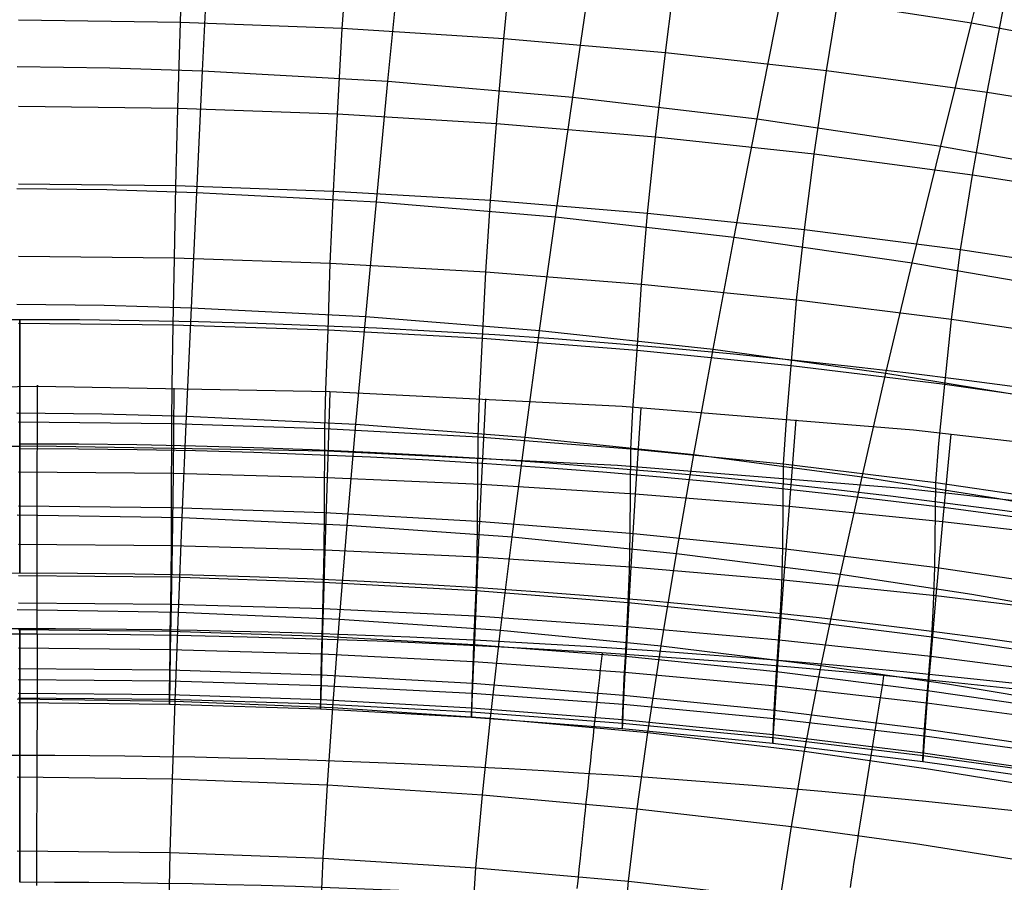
# Model space of a CAD drawing. Extents: x -919 to -345, y -585 to -19.
# Tile 89 of 123: x -632 to -593, y -97 to -63. Entities that reach past the tile are written whole.
import ezdxf

# ---------------------------------------------------------------- set-up
doc = ezdxf.new("R2010")
doc.units = 0
doc.layers.add('SCHIUMATO', color=84, linetype='CONTINUOUS')
doc.layers.add('TELAIO', color=3, linetype='CONTINUOUS')

msp = doc.modelspace()

# ---------------------------------------------------------------- linework, layer by layer
at = {"layer": 'SCHIUMATO'}
for p, q in [((-625.615, -63.068, 226.721), (-625.5, -59.451, 236.056)), ((-619.228, -63.313, 226.664), (-618.997, -59.712, 235.991)), ((-624.741, -64.98, 282.395), (-624.493, -59.904, 292.349)), ((-612.852, -63.712, 226.575), (-612.509, -60.134, 235.891)), ((-617.431, -65.385, 282.297), (-616.94, -60.341, 292.255)), ((-594.413, -63.087, 291.78), (-593.771, -60.525, 296.718)), ((-606.48, -64.266, 226.455), (-606.024, -60.719, 235.755)), ((-610.137, -66.018, 282.158), (-609.404, -61.02, 292.126)), ((-600.126, -64.973, 226.304), (-599.559, -61.463, 235.586)), ((-602.866, -66.874, 281.981), (-601.893, -61.936, 291.967)), ((-601.893, -61.936, 291.967), (-594.413, -63.087, 291.78)), ((-593.79, -65.834, 226.124), (-593.114, -62.366, 235.385)), ((-625.615, -63.068, 226.721), (-632.001, -62.979, 226.744)), ((-625.714, -66.461, 217.298), (-625.615, -63.068, 226.721)), ((-619.228, -63.313, 226.664), (-625.615, -63.068, 226.721)), ((-595.624, -67.952, 281.769), (-594.413, -63.087, 291.78)), ((-594.413, -63.087, 291.78), (-588.426, -64.181, 291.609)), ((-619.424, -66.691, 217.251), (-619.228, -63.313, 226.664)), ((-612.852, -63.712, 226.575), (-619.228, -63.313, 226.664)), ((-613.143, -67.069, 217.177), (-612.852, -63.712, 226.575)), ((-606.48, -64.266, 226.455), (-612.852, -63.712, 226.575)), ((-606.868, -67.596, 217.076), (-606.48, -64.266, 226.455)), ((-600.126, -64.973, 226.304), (-606.48, -64.266, 226.455)), ((-632.06, -64.802, 282.452), (-628.401, -64.853, 282.434)), ((-628.401, -64.853, 282.434), (-624.741, -64.98, 282.395)), ((-624.97, -69.775, 272.303), (-624.741, -64.98, 282.395)), ((-624.741, -64.98, 282.395), (-617.431, -65.385, 282.297)), ((-600.609, -68.271, 216.949), (-600.126, -64.973, 226.304)), ((-593.79, -65.834, 226.124), (-600.126, -64.973, 226.304)), ((-617.885, -70.15, 272.203), (-617.431, -65.385, 282.297)), ((-617.431, -65.385, 282.297), (-610.137, -66.018, 282.158)), ((-610.816, -70.741, 272.055), (-610.137, -66.018, 282.158)), ((-610.137, -66.018, 282.158), (-602.866, -66.874, 281.981)), ((-594.366, -69.092, 216.798), (-593.79, -65.834, 226.124)), ((-587.474, -66.846, 225.915), (-593.79, -65.834, 226.124)), ((-625.714, -66.461, 217.298), (-632.004, -66.379, 217.316)), ((-625.793, -69.52, 207.762), (-625.714, -66.461, 217.298)), ((-619.424, -66.691, 217.251), (-625.714, -66.461, 217.298)), ((-619.583, -69.738, 207.727), (-619.424, -66.691, 217.251)), ((-613.143, -67.069, 217.177), (-619.424, -66.691, 217.251)), ((-613.38, -70.099, 207.671), (-613.143, -67.069, 217.177)), ((-606.868, -67.596, 217.076), (-613.143, -67.069, 217.177)), ((-603.768, -71.543, 271.863), (-602.866, -66.874, 281.981)), ((-602.866, -66.874, 281.981), (-595.624, -67.952, 281.769)), ((-607.184, -70.603, 207.595), (-606.868, -67.596, 217.076)), ((-600.609, -68.271, 216.949), (-606.868, -67.596, 217.076)), ((-596.748, -72.555, 271.628), (-595.624, -67.952, 281.769)), ((-595.624, -67.952, 281.769), (-589.825, -68.979, 281.573)), ((-601.002, -71.25, 207.498), (-600.609, -68.271, 216.949)), ((-594.366, -69.092, 216.798), (-600.609, -68.271, 216.949)), ((-594.836, -72.038, 207.382), (-594.366, -69.092, 216.798)), ((-588.142, -70.06, 216.621), (-594.366, -69.092, 216.798)), ((-625.793, -69.52, 207.762), (-632.004, -69.446, 207.775)), ((-625.854, -72.37, 198.165), (-625.793, -69.52, 207.762)), ((-619.583, -69.738, 207.727), (-625.793, -69.52, 207.762)), ((-632.063, -69.615, 272.356), (-628.517, -69.66, 272.34)), ((-628.517, -69.66, 272.34), (-624.97, -69.775, 272.303)), ((-625.182, -74.326, 262.031), (-624.97, -69.775, 272.303)), ((-624.97, -69.775, 272.303), (-617.885, -70.15, 272.203)), ((-619.706, -72.578, 198.144), (-619.583, -69.738, 207.727)), ((-613.38, -70.099, 207.671), (-619.583, -69.738, 207.727)), ((-618.307, -74.67, 261.937), (-617.885, -70.15, 272.203)), ((-617.885, -70.15, 272.203), (-610.816, -70.741, 272.055)), ((-613.564, -72.924, 198.109), (-613.38, -70.099, 207.671)), ((-607.184, -70.603, 207.595), (-613.38, -70.099, 207.671)), ((-607.43, -73.408, 198.062), (-607.184, -70.603, 207.595)), ((-601.002, -71.25, 207.498), (-607.184, -70.603, 207.595)), ((-611.445, -75.216, 261.795), (-610.816, -70.741, 272.055)), ((-610.816, -70.741, 272.055), (-603.768, -71.543, 271.863)), ((-601.308, -74.031, 198.001), (-601.002, -71.25, 207.498)), ((-594.836, -72.038, 207.382), (-601.002, -71.25, 207.498)), ((-604.602, -75.961, 261.609), (-603.768, -71.543, 271.863)), ((-603.768, -71.543, 271.863), (-596.748, -72.555, 271.628)), ((-595.201, -74.791, 197.928), (-594.836, -72.038, 207.382)), ((-588.688, -72.968, 207.247), (-594.836, -72.038, 207.382)), ((-625.854, -72.37, 198.165), (-632.005, -72.301, 198.172)), ((-625.898, -75.01, 188.506), (-625.854, -72.37, 198.165)), ((-619.706, -72.578, 198.144), (-625.854, -72.37, 198.165)), ((-619.793, -75.209, 188.501), (-619.706, -72.578, 198.144)), ((-613.564, -72.924, 198.109), (-619.706, -72.578, 198.144)), ((-597.783, -76.902, 261.382), (-596.748, -72.555, 271.628)), ((-596.748, -72.555, 271.628), (-591.125, -73.521, 271.408)), ((-613.693, -75.543, 188.491), (-613.564, -72.924, 198.109)), ((-607.43, -73.408, 198.062), (-613.564, -72.924, 198.109)), ((-607.603, -76.011, 188.477), (-607.43, -73.408, 198.062)), ((-601.308, -74.031, 198.001), (-607.43, -73.408, 198.062)), ((-632.064, -74.182, 262.078), (-628.623, -74.222, 262.065)), ((-601.523, -76.613, 188.459), (-601.308, -74.031, 198.001)), ((-595.201, -74.791, 197.928), (-601.308, -74.031, 198.001)), ((-628.623, -74.222, 262.065), (-625.182, -74.326, 262.031)), ((-625.373, -78.604, 251.643), (-625.182, -74.326, 262.031)), ((-625.182, -74.326, 262.031), (-618.307, -74.67, 261.937)), ((-625.898, -75.01, 188.506), (-632.005, -74.945, 188.508)), ((-618.689, -78.921, 251.555), (-618.307, -74.67, 261.937)), ((-618.307, -74.67, 261.937), (-611.445, -75.216, 261.795)), ((-595.458, -77.349, 188.436), (-595.201, -74.791, 197.928)), ((-589.111, -75.688, 197.843), (-595.201, -74.791, 197.928)), ((-625.937, -77.363, 179.263), (-625.898, -75.01, 188.506)), ((-619.793, -75.209, 188.501), (-625.898, -75.01, 188.506)), ((-619.873, -77.559, 179.261), (-619.793, -75.209, 188.501)), ((-613.693, -75.543, 188.491), (-619.793, -75.209, 188.501)), ((-612.017, -79.427, 251.42), (-611.445, -75.216, 261.795)), ((-611.445, -75.216, 261.795), (-604.602, -75.961, 261.609)), ((-613.813, -77.888, 179.258), (-613.693, -75.543, 188.491)), ((-607.603, -76.011, 188.477), (-613.693, -75.543, 188.491)), ((-607.762, -78.35, 179.253), (-607.603, -76.011, 188.477)), ((-601.523, -76.613, 188.459), (-607.603, -76.011, 188.477)), ((-605.361, -80.121, 251.243), (-604.602, -75.961, 261.609)), ((-604.602, -75.961, 261.609), (-597.783, -76.902, 261.382)), ((-601.722, -78.946, 179.246), (-601.523, -76.613, 188.459)), ((-595.458, -77.349, 188.436), (-601.523, -76.613, 188.459)), ((-598.727, -80.999, 251.026), (-597.783, -76.902, 261.382)), ((-597.783, -76.902, 261.382), (-592.317, -77.801, 261.17)), ((-631.253, -77.433, -33.788), (-642.789, -77.593, -33.781)), ((-619.718, -77.641, -33.782), (-631.253, -77.433, -33.788)), ((-625.958, -78.902, 172.452), (-625.937, -77.363, 179.263)), ((-625.874, -77.497, -33.788), (-625.905, -80.869, -18.466)), ((-619.914, -79.1, 172.445), (-619.873, -77.559, 179.261)), ((-619.722, -77.652, -33.783), (-619.831, -81.031, -18.461)), ((-608.195, -78.216, -33.762), (-619.718, -77.641, -33.782)), ((-595.696, -79.675, 179.236), (-595.458, -77.349, 188.436)), ((-589.411, -78.22, 188.409), (-595.458, -77.349, 188.436)), ((-613.874, -79.432, 172.433), (-613.813, -77.888, 179.258)), ((-613.586, -77.912, -33.774), (-613.749, -81.302, -18.453)), ((-596.696, -79.157, -33.728), (-608.195, -78.216, -33.762)), ((-607.844, -79.899, 172.416), (-607.762, -78.35, 179.253)), ((-607.456, -78.276, -33.761), (-607.673, -81.682, -18.441)), ((-632.063, -78.476, 251.684), (-628.719, -78.511, 251.673)), ((-625.958, -78.902, 172.452), (-632.006, -78.839, 172.454)), ((-628.719, -78.511, 251.673), (-625.373, -78.604, 251.643)), ((-625.543, -82.604, 241.144), (-625.373, -78.604, 251.643)), ((-625.373, -78.604, 251.643), (-618.689, -78.921, 251.555)), ((-601.332, -78.744, -33.744), (-601.605, -82.171, -18.426)), ((-625.965, -82.222, 156.276), (-625.958, -78.902, 172.452)), ((-619.914, -79.1, 172.445), (-625.958, -78.902, 172.452)), ((-619.926, -82.422, 156.272), (-619.914, -79.1, 172.445)), ((-613.874, -79.432, 172.433), (-619.914, -79.1, 172.445)), ((-619.032, -82.897, 241.062), (-618.689, -78.921, 251.555)), ((-618.689, -78.921, 251.555), (-612.017, -79.427, 251.42)), ((-601.825, -80.501, 172.393), (-601.722, -78.946, 179.246)), ((-585.233, -80.463, -33.679), (-596.696, -79.157, -33.728)), ((-613.893, -82.757, 156.266), (-613.874, -79.432, 172.433)), ((-607.844, -79.899, 172.416), (-613.874, -79.432, 172.433)), ((-612.532, -83.369, 240.937), (-612.017, -79.427, 251.42)), ((-612.017, -79.427, 251.42), (-605.361, -80.121, 251.243)), ((-595.217, -79.316, -33.724), (-595.546, -82.769, -18.406)), ((-631.26, -79.78, -42.244), (-642.711, -79.937, -42.241)), ((-619.81, -79.983, -42.241), (-631.26, -79.78, -42.244)), ((-608.372, -80.547, -42.23), (-619.81, -79.983, -42.241)), ((-607.869, -83.228, 156.257), (-607.844, -79.899, 172.416)), ((-601.825, -80.501, 172.393), (-607.844, -79.899, 172.416)), ((-595.82, -81.238, 172.365), (-595.696, -79.675, 179.236)), ((-606.046, -84.017, 240.77), (-605.361, -80.121, 251.243)), ((-605.361, -80.121, 251.243), (-598.727, -80.999, 251.026)), ((-596.957, -81.47, -42.212), (-608.372, -80.547, -42.23)), ((-601.857, -83.835, 156.246), (-601.825, -80.501, 172.393)), ((-595.82, -81.238, 172.365), (-601.825, -80.501, 172.393)), ((-625.905, -80.869, -18.466), (-632.004, -80.816, -18.467)), ((-625.905, -80.869, -18.466), (-625.941, -83.717, -3.041)), ((-619.831, -81.031, -18.461), (-625.905, -80.869, -18.466)), ((-619.831, -81.031, -18.461), (-619.918, -83.884, -3.037)), ((-613.749, -81.302, -18.453), (-619.831, -81.031, -18.461)), ((-599.58, -84.841, 240.564), (-598.727, -80.999, 251.026)), ((-598.727, -80.999, 251.026), (-593.406, -81.84, 250.823)), ((-613.749, -81.302, -18.453), (-613.881, -84.165, -3.029)), ((-607.673, -81.682, -18.441), (-613.749, -81.302, -18.453)), ((-585.576, -82.75, -42.187), (-596.957, -81.47, -42.212)), ((-595.859, -84.578, 156.231), (-595.82, -81.238, 172.365)), ((-589.832, -82.109, 172.332), (-595.82, -81.238, 172.365)), ((-607.673, -81.682, -18.441), (-607.849, -84.56, -3.018)), ((-601.605, -82.171, -18.426), (-607.673, -81.682, -18.441)), ((-593.406, -81.84, 250.823), (-588.099, -82.799, 250.597)), ((-625.965, -82.222, 156.276), (-632.007, -82.158, 156.277)), ((-625.972, -83.689, 148.064), (-625.965, -82.222, 156.276)), ((-619.926, -82.422, 156.272), (-625.965, -82.222, 156.276)), ((-601.605, -82.171, -18.426), (-601.826, -85.069, -3.004)), ((-595.546, -82.769, -18.406), (-601.605, -82.171, -18.426)), ((-632.06, -82.489, 241.18), (-625.543, -82.604, 241.144)), ((-625.693, -86.336, 230.551), (-625.543, -82.604, 241.144)), ((-625.543, -82.604, 241.144), (-619.032, -82.897, 241.062)), ((-619.941, -83.889, 148.062), (-619.926, -82.422, 156.272)), ((-613.893, -82.757, 156.266), (-619.926, -82.422, 156.272)), ((-619.336, -86.608, 230.477), (-619.032, -82.897, 241.062)), ((-619.032, -82.897, 241.062), (-612.532, -83.369, 240.937)), ((-613.915, -84.224, 148.059), (-613.893, -82.757, 156.266)), ((-607.869, -83.228, 156.257), (-613.893, -82.757, 156.266)), ((-595.546, -82.769, -18.406), (-595.813, -85.691, -2.986)), ((-589.5, -83.476, -18.383), (-595.546, -82.769, -18.406)), ((-612.988, -87.05, 230.361), (-612.532, -83.369, 240.937)), ((-612.532, -83.369, 240.937), (-606.046, -84.017, 240.77)), ((-607.897, -84.695, 148.054), (-607.869, -83.228, 156.257)), ((-601.857, -83.835, 156.246), (-607.869, -83.228, 156.257)), ((-625.941, -83.717, -3.041), (-632.005, -83.662, -3.042)), ((-625.985, -84.959, 140.001), (-625.972, -83.689, 148.064)), ((-625.941, -83.717, -3.041), (-625.983, -86.036, 12.468)), ((-619.918, -83.884, -3.037), (-625.941, -83.717, -3.041)), ((-619.918, -83.884, -3.037), (-619.985, -86.209, 12.472)), ((-619.966, -85.159, 139.999), (-619.941, -83.889, 148.062)), ((-613.881, -84.165, -3.029), (-619.918, -83.884, -3.037)), ((-601.892, -85.302, 148.047), (-601.857, -83.835, 156.246)), ((-595.859, -84.578, 156.231), (-601.857, -83.835, 156.246)), ((-613.881, -84.165, -3.029), (-613.981, -86.499, 12.478)), ((-613.952, -85.493, 139.996), (-613.915, -84.224, 148.059)), ((-607.849, -84.56, -3.018), (-613.881, -84.165, -3.029)), ((-606.654, -87.66, 230.206), (-606.046, -84.017, 240.77)), ((-606.046, -84.017, 240.77), (-599.58, -84.841, 240.564)), ((-607.849, -84.56, -3.018), (-607.983, -86.908, 12.488)), ((-601.826, -85.069, -3.004), (-607.849, -84.56, -3.018)), ((-595.903, -86.046, 148.039), (-595.859, -84.578, 156.231)), ((-589.88, -85.457, 156.214), (-595.859, -84.578, 156.231)), ((-625.985, -84.959, 140.001), (-632.008, -84.895, 140.001)), ((-626, -86.096, 131.846), (-625.985, -84.959, 140.001)), ((-619.966, -85.159, 139.999), (-625.985, -84.959, 140.001)), ((-607.948, -85.964, 139.992), (-607.897, -84.695, 148.054)), ((-600.338, -88.436, 230.014), (-599.58, -84.841, 240.564)), ((-599.58, -84.841, 240.564), (-594.392, -85.63, 240.373)), ((-619.996, -86.294, 131.844), (-619.966, -85.159, 139.999)), ((-613.952, -85.493, 139.996), (-619.966, -85.159, 139.999)), ((-601.826, -85.069, -3.004), (-601.994, -87.435, 12.501)), ((-601.955, -86.571, 139.986), (-601.892, -85.302, 148.047)), ((-595.813, -85.691, -2.986), (-601.826, -85.069, -3.004)), ((-613.997, -86.628, 131.842), (-613.952, -85.493, 139.996)), ((-607.948, -85.964, 139.992), (-613.952, -85.493, 139.996)), ((-595.813, -85.691, -2.986), (-596.017, -88.08, 12.517)), ((-589.814, -86.428, -2.964), (-595.813, -85.691, -2.986)), ((-594.392, -85.63, 240.373), (-589.215, -86.532, 240.158)), ((-625.983, -86.036, 12.468), (-632.006, -85.98, 12.466)), ((-625.983, -86.036, 12.468), (-626.019, -87.817, 28.046)), ((-626.014, -87.092, 123.637), (-626, -86.096, 131.846)), ((-619.985, -86.209, 12.472), (-625.983, -86.036, 12.468)), ((-619.985, -86.209, 12.472), (-620.034, -87.995, 28.05)), ((-613.981, -86.499, 12.478), (-619.985, -86.209, 12.472)), ((-608.007, -87.097, 131.838), (-607.948, -85.964, 139.992)), ((-601.955, -86.571, 139.986), (-607.948, -85.964, 139.992)), ((-595.978, -87.315, 139.979), (-595.903, -86.046, 148.039)), ((-632.056, -86.234, 230.581), (-625.693, -86.336, 230.551)), ((-625.825, -89.841, 219.875), (-625.693, -86.336, 230.551)), ((-625.693, -86.336, 230.551), (-619.336, -86.608, 230.477)), ((-620.023, -87.29, 123.636), (-619.996, -86.294, 131.844)), ((-619.599, -90.095, 219.81), (-619.336, -86.608, 230.477)), ((-619.336, -86.608, 230.477), (-612.988, -87.05, 230.361)), ((-613.981, -86.499, 12.478), (-614.02, -87.465, 20.258)), ((-607.983, -86.908, 12.488), (-613.981, -86.499, 12.478)), ((-602.029, -87.703, 131.833), (-601.955, -86.571, 139.986)), ((-595.978, -87.315, 139.979), (-601.955, -86.571, 139.986)), ((-614.038, -87.622, 123.634), (-613.997, -86.628, 131.842)), ((-607.983, -86.908, 12.488), (-608.036, -87.88, 20.267)), ((-601.994, -87.435, 12.501), (-607.983, -86.908, 12.488)), ((-626.014, -87.092, 123.637), (-632.008, -87.029, 123.637)), ((-631.26, -87.202, -46.998), (-631.261, -87.522, -47.019)), ((-626.025, -87.934, 115.439), (-626.014, -87.092, 123.637)), ((-620.023, -87.29, 123.636), (-626.014, -87.092, 123.637)), ((-620.044, -88.131, 115.438), (-620.023, -87.29, 123.636)), ((-614.038, -87.622, 123.634), (-620.023, -87.29, 123.636)), ((-613.383, -90.511, 219.705), (-612.988, -87.05, 230.361)), ((-612.988, -87.05, 230.361), (-606.654, -87.66, 230.206)), ((-608.062, -88.09, 123.631), (-608.007, -87.097, 131.838)), ((-596.066, -88.445, 131.827), (-595.978, -87.315, 139.979)), ((-590.019, -88.194, 139.971), (-595.978, -87.315, 139.979)), ((-626.019, -87.817, 28.046), (-632.007, -87.76, 28.045)), ((-631.261, -87.522, -47.019), (-631.263, -87.845, -47.035)), ((-614.07, -88.461, 115.437), (-614.038, -87.622, 123.634)), ((-614.02, -87.465, 20.258), (-614.053, -88.295, 28.056)), ((-608.062, -88.09, 123.631), (-614.038, -87.622, 123.634)), ((-607.18, -91.088, 219.564), (-606.654, -87.66, 230.206)), ((-606.654, -87.66, 230.206), (-600.338, -88.436, 230.014)), ((-602.097, -88.693, 123.627), (-602.029, -87.703, 131.833)), ((-601.994, -87.435, 12.501), (-602.061, -88.415, 20.28)), ((-596.017, -88.08, 12.517), (-601.994, -87.435, 12.501)), ((-631.264, -88.17, -47.044), (-631.265, -88.496, -47.046)), ((-631.263, -87.845, -47.035), (-631.264, -88.17, -47.044)), ((-626.019, -87.817, 28.046), (-626.038, -89.06, 43.685)), ((-626.033, -88.629, 107.186), (-626.025, -87.934, 115.439)), ((-620.034, -87.995, 28.05), (-626.019, -87.817, 28.046)), ((-620.034, -87.995, 28.05), (-620.066, -89.243, 43.688)), ((-620.06, -88.825, 107.186), (-620.044, -88.131, 115.438)), ((-614.053, -88.295, 28.056), (-620.034, -87.995, 28.05)), ((-608.984, -87.947, -46.997), (-609.018, -88.265, -47.019)), ((-608.104, -88.927, 115.435), (-608.062, -88.09, 123.631)), ((-608.036, -87.88, 20.267), (-608.08, -88.716, 28.064)), ((-602.097, -88.693, 123.627), (-608.062, -88.09, 123.631)), ((-596.017, -88.08, 12.517), (-596.098, -89.071, 20.295)), ((-590.054, -88.843, 12.536), (-596.017, -88.08, 12.517)), ((-631.265, -88.496, -47.046), (-631.266, -88.825, -47.041)), ((-614.053, -88.295, 28.056), (-614.102, -89.55, 43.693)), ((-614.093, -89.154, 107.186), (-614.07, -88.461, 115.437)), ((-608.08, -88.716, 28.064), (-614.053, -88.295, 28.056)), ((-609.018, -88.265, -47.019), (-609.053, -88.586, -47.035)), ((-602.061, -88.415, 20.28), (-602.116, -89.259, 28.076)), ((-600.994, -91.823, 219.387), (-600.338, -88.436, 230.014)), ((-600.338, -88.436, 230.014), (-595.27, -89.181, 229.835)), ((-596.148, -89.432, 123.622), (-596.066, -88.445, 131.827)), ((-626.033, -88.629, 107.186), (-632.008, -88.566, 107.186)), ((-631.266, -88.825, -47.041), (-631.267, -89.154, -47.03)), ((-626.042, -89.602, 90.693), (-626.033, -88.629, 107.186)), ((-620.06, -88.825, 107.186), (-626.033, -88.629, 107.186)), ((-620.079, -89.795, 90.694), (-620.06, -88.825, 107.186)), ((-614.093, -89.154, 107.186), (-620.06, -88.825, 107.186)), ((-609.088, -88.909, -47.044), (-609.123, -89.234, -47.046)), ((-609.053, -88.586, -47.035), (-609.088, -88.909, -47.044)), ((-608.08, -88.716, 28.064), (-608.145, -89.983, 43.7)), ((-608.134, -89.617, 107.186), (-608.104, -88.927, 115.435)), ((-602.116, -89.259, 28.076), (-608.08, -88.716, 28.064)), ((-602.15, -89.528, 115.433), (-602.097, -88.693, 123.627)), ((-596.148, -89.432, 123.622), (-602.097, -88.693, 123.627)), ((-597.874, -88.841, -46.997), (-597.925, -89.158, -47.019)), ((-626.038, -89.06, 43.685), (-632.008, -89.001, 43.684)), ((-631.267, -89.154, -47.03), (-631.268, -89.485, -47.012)), ((-626.038, -89.06, 43.685), (-626.044, -89.783, 59.355)), ((-620.066, -89.243, 43.688), (-626.038, -89.06, 43.685)), ((-620.066, -89.243, 43.688), (-620.083, -89.969, 59.358)), ((-614.102, -89.55, 43.693), (-620.066, -89.243, 43.688)), ((-614.122, -90.121, 90.697), (-614.093, -89.154, 107.186)), ((-608.134, -89.617, 107.186), (-614.093, -89.154, 107.186)), ((-609.123, -89.234, -47.046), (-609.159, -89.56, -47.042)), ((-602.116, -89.259, 28.076), (-602.199, -90.541, 43.71)), ((-596.166, -89.925, 28.09), (-602.116, -89.259, 28.076)), ((-597.925, -89.158, -47.019), (-597.976, -89.476, -47.035)), ((-596.098, -89.071, 20.295), (-596.166, -89.925, 28.09)), ((-595.27, -89.181, 229.835), (-590.211, -90.033, 229.633)), ((-626.042, -89.602, 90.693), (-632.008, -89.54, 90.692)), ((-626.044, -89.783, 59.355), (-632.008, -89.723, 59.355)), ((-631.268, -89.485, -47.012), (-631.269, -89.817, -46.987)), ((-626.044, -89.866, 82.754), (-626.042, -89.602, 90.693)), ((-620.079, -89.795, 90.694), (-626.042, -89.602, 90.693)), ((-614.102, -89.55, 43.693), (-614.127, -90.284, 59.362)), ((-608.145, -89.983, 43.7), (-614.102, -89.55, 43.693)), ((-609.159, -89.56, -47.042), (-609.194, -89.888, -47.03)), ((-608.173, -90.579, 90.7), (-608.134, -89.617, 107.186)), ((-602.188, -90.216, 107.185), (-608.134, -89.617, 107.186)), ((-602.188, -90.216, 107.185), (-602.15, -89.528, 115.433)), ((-597.976, -89.476, -47.035), (-598.028, -89.797, -47.044)), ((-596.211, -90.264, 115.43), (-596.148, -89.432, 123.622)), ((-590.217, -90.307, 123.615), (-596.148, -89.432, 123.622)), ((-632.055, -89.749, 219.901), (-625.825, -89.841, 219.875)), ((-626.045, -89.976, 75.024), (-632.008, -89.915, 75.023)), ((-631.269, -89.817, -46.987), (-631.271, -90.15, -46.955)), ((-626.044, -89.783, 59.355), (-626.045, -89.976, 75.024)), ((-626.045, -89.976, 75.024), (-626.044, -89.866, 82.754)), ((-620.086, -90.166, 75.026), (-626.045, -89.976, 75.024)), ((-620.083, -89.969, 59.358), (-626.044, -89.783, 59.355)), ((-625.93, -92.913, 209.939), (-625.825, -89.841, 219.875)), ((-625.825, -89.841, 219.875), (-619.599, -90.095, 219.81)), ((-620.083, -89.969, 59.358), (-620.086, -90.166, 75.026)), ((-620.086, -90.166, 75.026), (-620.084, -90.058, 82.756)), ((-620.084, -90.058, 82.756), (-620.079, -89.795, 90.694)), ((-614.127, -90.284, 59.362), (-620.083, -89.969, 59.358)), ((-614.122, -90.121, 90.697), (-620.079, -89.795, 90.694)), ((-619.808, -93.151, 209.885), (-619.599, -90.095, 219.81)), ((-619.599, -90.095, 219.81), (-613.383, -90.511, 219.705)), ((-609.194, -89.888, -47.03), (-609.229, -90.217, -47.012)), ((-608.145, -89.983, 43.7), (-608.179, -90.726, 59.368)), ((-602.199, -90.541, 43.71), (-608.145, -89.983, 43.7)), ((-598.028, -89.797, -47.044), (-598.08, -90.12, -47.046)), ((-596.166, -89.925, 28.09), (-596.266, -91.226, 43.722)), ((-590.23, -90.713, 28.107), (-596.166, -89.925, 28.09)), ((-631.272, -90.483, -46.916), (-631.273, -90.816, -46.87)), ((-631.271, -90.15, -46.955), (-631.272, -90.483, -46.916)), ((-614.131, -90.487, 75.029), (-620.086, -90.166, 75.026)), ((-614.127, -90.284, 59.362), (-614.131, -90.487, 75.029)), ((-614.131, -90.487, 75.029), (-614.129, -90.381, 82.759)), ((-608.185, -90.938, 75.034), (-614.131, -90.487, 75.029)), ((-614.129, -90.381, 82.759), (-614.122, -90.121, 90.697)), ((-608.179, -90.726, 59.368), (-614.127, -90.284, 59.362)), ((-608.173, -90.579, 90.7), (-614.122, -90.121, 90.697)), ((-609.229, -90.217, -47.012), (-609.265, -90.547, -46.987)), ((-602.236, -91.171, 90.704), (-602.188, -90.216, 107.185)), ((-596.257, -90.949, 107.185), (-602.188, -90.216, 107.185)), ((-598.132, -90.444, -47.042), (-598.185, -90.77, -47.031)), ((-598.08, -90.12, -47.046), (-598.132, -90.444, -47.042)), ((-596.257, -90.949, 107.185), (-596.211, -90.264, 115.43)), ((-631.273, -90.816, -46.87), (-631.274, -91.148, -46.818)), ((-613.694, -93.544, 209.799), (-613.383, -90.511, 219.705)), ((-613.383, -90.511, 219.705), (-607.18, -91.088, 219.564)), ((-609.3, -90.878, -46.955), (-609.336, -91.209, -46.917)), ((-609.265, -90.547, -46.987), (-609.3, -90.878, -46.955)), ((-608.179, -90.726, 59.368), (-608.185, -90.938, 75.034)), ((-608.185, -90.938, 75.034), (-608.182, -90.836, 82.763)), ((-608.182, -90.836, 82.763), (-608.173, -90.579, 90.7)), ((-602.243, -91.298, 59.376), (-608.179, -90.726, 59.368)), ((-602.236, -91.171, 90.704), (-608.173, -90.579, 90.7)), ((-602.199, -90.541, 43.71), (-602.243, -91.298, 59.376)), ((-596.266, -91.226, 43.722), (-602.199, -90.541, 43.71)), ((-598.185, -90.77, -47.031), (-598.237, -91.097, -47.013)), ((-631.274, -91.148, -46.818), (-631.276, -91.481, -46.758)), ((-609.336, -91.209, -46.917), (-609.371, -91.54, -46.871)), ((-602.251, -91.52, 75.04), (-608.185, -90.938, 75.034)), ((-607.592, -94.091, 209.683), (-607.18, -91.088, 219.564)), ((-607.18, -91.088, 219.564), (-600.994, -91.823, 219.387)), ((-602.247, -91.423, 82.769), (-602.236, -91.171, 90.704)), ((-596.313, -91.896, 90.709), (-602.236, -91.171, 90.704)), ((-598.237, -91.097, -47.013), (-598.289, -91.425, -46.988)), ((-596.266, -91.226, 43.722), (-596.32, -91.999, 59.386)), ((-596.313, -91.896, 90.709), (-596.257, -90.949, 107.185)), ((-590.348, -92.036, 43.736), (-596.266, -91.226, 43.722)), ((-590.343, -91.816, 107.184), (-596.257, -90.949, 107.185)), ((-631.276, -91.481, -46.758), (-631.277, -91.813, -46.692)), ((-609.371, -91.54, -46.871), (-609.407, -91.871, -46.818)), ((-602.243, -91.298, 59.376), (-602.251, -91.52, 75.04)), ((-602.251, -91.52, 75.04), (-602.247, -91.423, 82.769)), ((-596.331, -92.234, 75.048), (-602.251, -91.52, 75.04)), ((-596.32, -91.999, 59.386), (-602.243, -91.298, 59.376)), ((-598.289, -91.425, -46.988), (-598.342, -91.753, -46.956)), ((-631.277, -91.813, -46.692), (-631.278, -92.144, -46.619)), ((-609.407, -91.871, -46.818), (-609.442, -92.202, -46.759)), ((-601.505, -94.791, 209.538), (-600.994, -91.823, 219.387)), ((-600.994, -91.823, 219.387), (-596.03, -92.53, 219.219)), ((-598.342, -91.753, -46.956), (-598.394, -92.082, -46.917)), ((-596.32, -91.999, 59.386), (-596.331, -92.234, 75.048)), ((-596.326, -92.143, 82.775), (-596.313, -91.896, 90.709)), ((-590.413, -92.828, 59.397), (-596.32, -91.999, 59.386)), ((-590.408, -92.754, 90.715), (-596.313, -91.896, 90.709)), ((-631.278, -92.144, -46.619), (-631.279, -92.474, -46.539)), ((-609.442, -92.202, -46.759), (-609.477, -92.532, -46.693)), ((-598.447, -92.411, -46.872), (-598.499, -92.74, -46.819)), ((-598.394, -92.082, -46.917), (-598.447, -92.411, -46.872)), ((-596.331, -92.234, 75.048), (-596.326, -92.143, 82.775)), ((-590.428, -93.08, 75.057), (-596.331, -92.234, 75.048)), ((-632.056, -92.829, 209.959), (-625.93, -92.913, 209.939)), ((-631.281, -92.802, -46.452), (-631.282, -93.129, -46.359)), ((-631.279, -92.474, -46.539), (-631.281, -92.802, -46.452)), ((-609.477, -92.532, -46.693), (-609.513, -92.862, -46.62)), ((-598.499, -92.74, -46.819), (-598.551, -93.069, -46.76)), ((-596.03, -92.53, 219.219), (-591.076, -93.34, 219.031)), ((-631.282, -93.129, -46.359), (-631.283, -93.454, -46.259)), ((-626.019, -95.822, 199.959), (-625.93, -92.913, 209.939)), ((-625.93, -92.913, 209.939), (-619.808, -93.151, 209.885)), ((-619.984, -96.046, 199.917), (-619.808, -93.151, 209.885)), ((-619.808, -93.151, 209.885), (-613.694, -93.544, 209.799)), ((-609.547, -93.19, -46.54), (-609.582, -93.516, -46.453)), ((-609.513, -92.862, -46.62), (-609.547, -93.19, -46.54)), ((-598.551, -93.069, -46.76), (-598.604, -93.397, -46.694)), ((-631.283, -93.454, -46.259), (-631.284, -93.776, -46.153)), ((-613.956, -96.42, 199.851), (-613.694, -93.544, 209.799)), ((-613.694, -93.544, 209.799), (-607.592, -94.091, 209.683)), ((-609.582, -93.516, -46.453), (-609.617, -93.841, -46.36)), ((-598.604, -93.397, -46.694), (-598.655, -93.724, -46.621)), ((-631.284, -93.776, -46.153), (-631.286, -94.097, -46.041)), ((-609.617, -93.841, -46.36), (-609.651, -94.164, -46.26)), ((-598.655, -93.724, -46.621), (-598.707, -94.05, -46.541)), ((-631.286, -94.097, -46.041), (-631.287, -94.414, -45.922)), ((-609.651, -94.164, -46.26), (-609.685, -94.485, -46.154)), ((-607.94, -96.942, 199.761), (-607.592, -94.091, 209.683)), ((-607.592, -94.091, 209.683), (-601.505, -94.791, 209.538)), ((-598.758, -94.374, -46.454), (-598.809, -94.697, -46.361)), ((-598.707, -94.05, -46.541), (-598.758, -94.374, -46.454)), ((-631.288, -94.729, -45.797), (-631.29, -95.04, -45.666)), ((-631.287, -94.414, -45.922), (-631.288, -94.729, -45.797)), ((-609.685, -94.485, -46.154), (-609.719, -94.804, -46.041)), ((-598.809, -94.697, -46.361), (-598.86, -95.018, -46.261)), ((-631.29, -95.04, -45.666), (-631.291, -95.348, -45.529)), ((-609.752, -95.12, -45.923), (-609.785, -95.433, -45.798)), ((-609.719, -94.804, -46.041), (-609.752, -95.12, -45.923)), ((-601.938, -97.612, 199.649), (-601.505, -94.791, 209.538)), ((-601.505, -94.791, 209.538), (-596.622, -95.466, 209.402)), ((-598.86, -95.018, -46.261), (-598.91, -95.337, -46.155)), ((-631.291, -95.348, -45.529), (-631.292, -95.653, -45.386)), ((-609.785, -95.433, -45.798), (-609.817, -95.743, -45.667)), ((-598.91, -95.337, -46.155), (-598.96, -95.654, -46.042)), ((-596.622, -95.466, 209.402), (-591.747, -96.238, 209.249)), ((-632.057, -95.745, 199.973), (-626.019, -95.822, 199.959)), ((-631.292, -95.653, -45.386), (-631.293, -95.954, -45.238)), ((-626.136, -101.072, 179.834), (-626.019, -95.822, 199.959)), ((-626.019, -95.822, 199.959), (-619.984, -96.046, 199.917)), ((-609.817, -95.743, -45.667), (-609.85, -96.049, -45.53)), ((-598.96, -95.654, -46.042), (-599.009, -95.968, -45.924)), ((-631.295, -96.251, -45.085), (-631.296, -96.543, -44.926)), ((-631.293, -95.954, -45.238), (-631.295, -96.251, -45.085)), ((-620.216, -101.279, 179.818), (-619.984, -96.046, 199.917)), ((-619.984, -96.046, 199.917), (-613.956, -96.42, 199.851)), ((-609.85, -96.049, -45.53), (-609.881, -96.352, -45.387)), ((-599.058, -96.279, -45.799), (-599.106, -96.587, -45.668)), ((-599.009, -95.968, -45.924), (-599.058, -96.279, -45.799)), ((-631.296, -96.543, -44.926), (-631.297, -96.831, -44.762)), ((-614.302, -101.626, 179.792), (-613.956, -96.42, 199.851)), ((-613.956, -96.42, 199.851), (-607.94, -96.942, 199.761)), ((-609.913, -96.651, -45.239), (-609.944, -96.947, -45.085)), ((-609.881, -96.352, -45.387), (-609.913, -96.651, -45.239)), ((-599.106, -96.587, -45.668), (-599.153, -96.891, -45.531)), ((-631.297, -96.831, -44.762), (-631.298, -97.115, -44.593)), ((-609.944, -96.947, -45.085), (-609.974, -97.238, -44.927)), ((-608.399, -102.113, 179.757), (-607.94, -96.942, 199.761)), ((-607.94, -96.942, 199.761), (-601.938, -97.612, 199.649)), ((-599.153, -96.891, -45.531), (-599.2, -97.192, -45.388))]:
    msp.add_line(p, q, dxfattribs=at)
at = {"layer": 'SCHIUMATO', "extrusion": (-1.24771e-05, 4.60852e-05, 1)}
msp.add_arc((-631.986, -443.854, -46.994), 356.655, 61.21858, 118.54818, dxfattribs=at)
at = {"layer": 'SCHIUMATO', "extrusion": (1, -0.000241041, -0.0007665)}
msp.add_arc((-89.845, -35.423, -631.208), 12.314, 281.6866, 5.3634, dxfattribs=at)
at = {"layer": 'TELAIO'}
for p, q in [((-631.948, -74.797, 223.247), (-631.948, -84.797, 223.247)), ((-631.948, -74.797, 223.247), (-631.948, -84.797, 223.247)), ((-631.948, -79.797, 218.247), (-631.948, -79.797, 228.247)), ((-631.948, -79.797, 218.247), (-631.948, -79.797, 228.247))]:
    msp.add_line(p, q, dxfattribs=at)
at = {"layer": 'TELAIO', "extrusion": (1, 0, 0)}
msp.add_circle((-79.797, 223.247, -631.948), 5, dxfattribs=at)
at = {"layer": 'TELAIO', "extrusion": (1, -6.28598e-06, -8.67362e-21)}
msp.add_circle((-91.997, -36.09, -631.947), 5, dxfattribs=at)
at = {"layer": 'TELAIO', "extrusion": (1.21317e-15, -0.04013, 0.999194)}
msp.add_arc((-631.948, -357.63, 226.069), 291.852, 90, 147.86234, dxfattribs=at)
at = {"layer": 'TELAIO', "extrusion": (1, -1.12629e-14, -1.13694e-14)}
msp.add_arc((-79.797, 223.247, -631.948), 5, 180, 1.076, dxfattribs=at)
at = {"layer": 'TELAIO', "extrusion": (-1.27117e-16, -0.04013, 0.999194)}
msp.add_arc((-631.948, -357.63, 226.163), 291.855, 32.13766, 90, dxfattribs=at)
at = {"layer": 'TELAIO', "extrusion": (1, -1.12609e-14, -1.15829e-14)}
msp.add_arc((-79.797, 223.247, -631.948), 5, 1.076, 180, dxfattribs=at)
at = {"layer": 'TELAIO', "extrusion": (7.91272e-16, -0.04013, 0.999194)}
msp.add_arc((-631.948, -357.63, 231.265), 287.057, 90, 147.86234, dxfattribs=at)
at = {"layer": 'TELAIO', "extrusion": (9.99739e-16, -0.04013, 0.999194)}
msp.add_arc((-631.948, -357.63, 221.273), 286.656, 90, 147.86234, dxfattribs=at)
at = {"layer": 'TELAIO', "extrusion": (1.28822e-16, -0.04013, 0.999194)}
msp.add_arc((-631.948, -357.63, 221.271), 286.75, 32.13766, 90, dxfattribs=at)
at = {"layer": 'TELAIO', "extrusion": (-1.02904e-16, -0.04013, 0.999194)}
msp.add_arc((-631.948, -357.63, 231.268), 286.963, 32.13766, 90, dxfattribs=at)
at = {"layer": 'TELAIO', "extrusion": (1.21182e-15, -0.04013, 0.999194)}
msp.add_arc((-631.948, -357.63, 226.47), 281.86, 90, 147.86234, dxfattribs=at)
at = {"layer": 'TELAIO', "extrusion": (-3.0222e-16, -0.04013, 0.999194)}
msp.add_arc((-631.948, -357.63, 226.376), 281.858, 32.13766, 90, dxfattribs=at)
at = {"layer": 'TELAIO'}
for centre, radius, start, end in [((-631.945, -445.649, -36.09), 358.656, 90.00035, 118.48673), ((-631.95, -445.649, -36.09), 358.656, 61.51327, 89.99964), ((-631.945, -445.649, -41.09), 353.656, 90.00036, 118.48673), ((-631.945, -445.649, -31.09), 353.656, 90.00036, 118.48673), ((-631.95, -445.649, -41.09), 353.656, 61.51327, 89.99964), ((-631.95, -445.649, -31.09), 353.656, 61.51327, 89.99964), ((-631.95, -445.649, -36.09), 348.656, 61.51327, 89.99964)]:
    msp.add_arc(centre, radius, start, end, dxfattribs=at)

doc.saveas('drawing.dxf')
